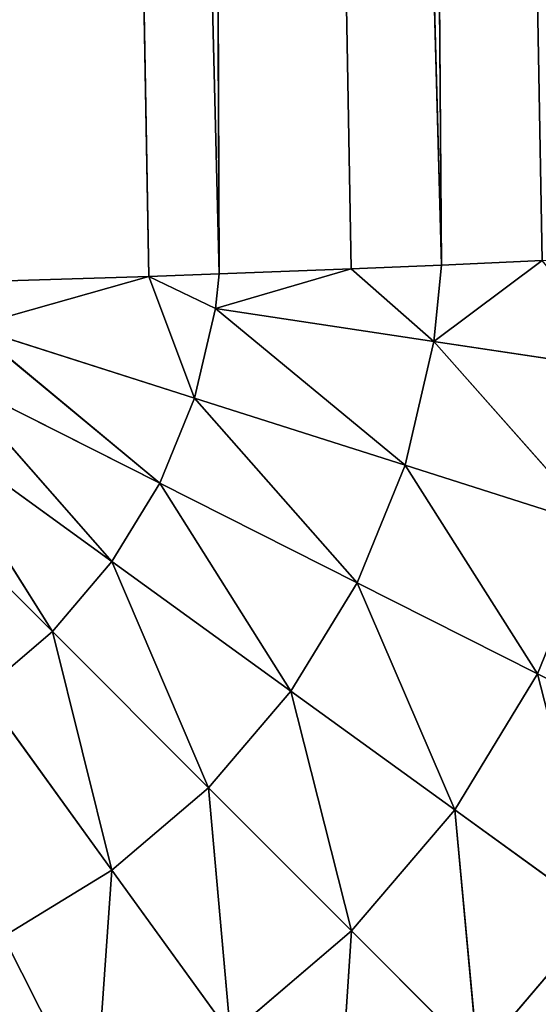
# Model space of a CAD drawing. Extents: x 0 to 500, y 0 to 420.
# Tile 177 of 256: x 437.02 to 438.64, y 61.71 to 64.8. Entities that reach past the tile are written whole.
import ezdxf

# ---------------------------------------------------------------- set-up
doc = ezdxf.new("R2010")
doc.units = 0
doc.header["$LTSCALE"] = 25.4
doc.layers.get('0').update_dxf_attribs({"linetype": 'CONTINUOUS'})

# ---------------------------------------------------------------- blocks, each defined once
blk = doc.blocks.new('5902539864175_-_S_STL')
at = {"color": 0}
for p, q in [((438.007, 38.2071, 358.8353), (438.0587, 37.6797, 358.0586)), ((438.007, 38.2071, 358.8353), (438.0587, 37.6797, 358.0586)), ((438.4542, 38.2071, 358.4542), (438.0587, 37.6797, 358.0586)), ((438.4542, 38.2071, 358.4542), (438.0587, 37.6797, 358.0586)), ((438.4542, 38.2071, 358.4542), (438.3822, 37.6797, 357.6791)), ((438.8353, 38.2071, 358.007), (438.3822, 37.6797, 357.6791)), ((438.4542, 38.2071, 358.4542), (438.3822, 37.6797, 357.6791)), ((438.8353, 38.2071, 358.007), (438.3822, 37.6797, 357.6791)), ((438.4542, 38.2071, 358.4542), (438.8353, 38.2071, 358.007)), ((438.4542, 38.2071, 358.4542), (438.8353, 38.2071, 358.007)), ((438.8353, 38.2071, 358.007), (438.6415, 37.6797, 357.2532)), ((439.1409, 38.2071, 357.5052), (438.6415, 37.6797, 357.2532)), ((438.8353, 38.2071, 358.007), (438.6415, 37.6797, 357.2532)), ((439.1409, 38.2071, 357.5052), (438.6415, 37.6797, 357.2532)), ((437.2532, 37.6797, 358.6415), (436.9677, 37.2442, 358.0759)), ((437.2532, 37.6797, 358.6415), (436.9677, 37.2442, 358.0759)), ((437.2532, 37.6797, 358.6415), (437.3076, 37.2442, 357.8688)), ((437.2532, 37.6797, 358.6415), (437.3076, 37.2442, 357.8688)), ((437.6791, 37.6797, 358.3821), (437.3076, 37.2442, 357.8688)), ((437.6791, 37.6797, 358.3821), (437.3076, 37.2442, 357.8688)), ((437.6791, 37.6797, 358.3821), (437.6106, 37.2442, 357.6106)), ((438.0587, 37.6797, 358.0586), (437.6106, 37.2442, 357.6106)), ((437.6791, 37.6797, 358.3821), (437.6106, 37.2442, 357.6106)), ((438.0587, 37.6797, 358.0586), (437.6106, 37.2442, 357.6106)), ((437.6791, 37.6797, 358.3821), (438.0587, 37.6797, 358.0586)), ((437.6791, 37.6797, 358.3821), (438.0587, 37.6797, 358.0586)), ((438.0587, 37.6797, 358.0586), (437.8688, 37.2442, 357.3076)), ((438.3822, 37.6797, 357.6791), (437.8688, 37.2442, 357.3076)), ((438.0587, 37.6797, 358.0586), (437.8688, 37.2442, 357.3076)), ((438.3822, 37.6797, 357.6791), (437.8688, 37.2442, 357.3076)), ((438.0587, 37.6797, 358.0586), (438.3822, 37.6797, 357.6791)), ((438.0587, 37.6797, 358.0586), (438.3822, 37.6797, 357.6791)), ((438.3822, 37.6797, 357.6791), (438.0759, 37.2442, 356.9677)), ((438.6415, 37.6797, 357.2532), (438.0759, 37.2442, 356.9677)), ((438.3822, 37.6797, 357.6791), (438.0759, 37.2442, 356.9677)), ((438.6415, 37.6797, 357.2532), (438.0759, 37.2442, 356.9677)), ((438.6415, 37.6797, 357.2532), (438.2265, 37.2442, 356.5992)), ((438.8302, 37.6797, 356.7915), (438.2265, 37.2442, 356.5992)), ((438.6415, 37.6797, 357.2532), (438.2265, 37.2442, 356.5992)), ((438.8302, 37.6797, 356.7915), (438.2265, 37.2442, 356.5992)), ((438.8302, 37.6797, 356.7915), (438.3169, 37.2442, 356.2115)), ((438.9434, 37.6797, 356.3059), (438.3169, 37.2442, 356.2115)), ((438.8302, 37.6797, 356.7915), (438.3169, 37.2442, 356.2115)), ((438.9434, 37.6797, 356.3059), (438.3169, 37.2442, 356.2115)), ((438.3822, 37.6797, 357.6791), (438.6415, 37.6797, 357.2532)), ((438.3822, 37.6797, 357.6791), (438.6415, 37.6797, 357.2532)), ((438.6415, 37.6797, 357.2532), (438.8302, 37.6797, 356.7915)), ((438.6415, 37.6797, 357.2532), (438.8302, 37.6797, 356.7915)), ((438.6563, 37.442, 355.9573), (438.1063, 36.2492, 325.2864)), ((438.6563, 37.442, 355.9573), (438.1063, 36.2492, 325.2864)), ((438.3169, 37.2442, 356.2115), (438.6563, 37.442, 355.9573)), ((438.3169, 37.2442, 356.2115), (438.6563, 37.442, 355.9573)), ((438.6563, 37.442, 355.9573), (438.341, 37.244, 355.9719)), ((438.6563, 37.442, 355.9573), (438.341, 37.244, 355.9719)), ((437.3076, 37.2442, 357.8688), (436.9015, 36.911, 357.3075)), ((437.3076, 37.2442, 357.8688), (436.9015, 36.911, 357.3075)), ((436.9677, 37.2442, 358.0759), (437.3076, 37.2442, 357.8688)), ((436.9677, 37.2442, 358.0759), (437.3076, 37.2442, 357.8688)), ((437.3076, 37.2442, 357.8688), (437.1207, 36.911, 357.1207)), ((437.6106, 37.2442, 357.6106), (437.1207, 36.911, 357.1207)), ((437.3076, 37.2442, 357.8688), (437.1207, 36.911, 357.1207)), ((437.6106, 37.2442, 357.6106), (437.1207, 36.911, 357.1207)), ((437.6106, 37.2442, 357.6106), (437.3075, 36.911, 356.9015)), ((437.8688, 37.2442, 357.3076), (437.3075, 36.911, 356.9015)), ((437.6106, 37.2442, 357.6106), (437.3075, 36.911, 356.9015)), ((437.8688, 37.2442, 357.3076), (437.3075, 36.911, 356.9015)), ((437.3076, 37.2442, 357.8688), (437.6106, 37.2442, 357.6106)), ((437.3076, 37.2442, 357.8688), (437.6106, 37.2442, 357.6106)), ((437.8688, 37.2442, 357.3076), (437.4573, 36.911, 356.6554)), ((438.0759, 37.2442, 356.9677), (437.4573, 36.911, 356.6554)), ((437.8688, 37.2442, 357.3076), (437.4573, 36.911, 356.6554)), ((438.0759, 37.2442, 356.9677), (437.4573, 36.911, 356.6554)), ((438.341, 37.244, 355.9719), (437.5114, 35.8996, 325.3087)), ((438.341, 37.244, 355.9719), (437.5114, 35.8996, 325.3087)), ((438.0759, 37.2442, 356.9677), (437.5663, 36.911, 356.3888)), ((438.2265, 37.2442, 356.5992), (437.5663, 36.911, 356.3888)), ((438.0759, 37.2442, 356.9677), (437.5663, 36.911, 356.3888)), ((438.2265, 37.2442, 356.5992), (437.5663, 36.911, 356.3888)), ((437.6106, 37.2442, 357.6106), (437.8688, 37.2442, 357.3076)), ((437.6106, 37.2442, 357.6106), (437.8688, 37.2442, 357.3076)), ((438.2265, 37.2442, 356.5992), (437.6317, 36.911, 356.1082)), ((438.3169, 37.2442, 356.2115), (437.6317, 36.911, 356.1082)), ((438.2265, 37.2442, 356.5992), (437.6317, 36.911, 356.1082)), ((438.3169, 37.2442, 356.2115), (437.6317, 36.911, 356.1082)), ((437.8688, 37.2442, 357.3076), (438.0759, 37.2442, 356.9677)), ((437.8688, 37.2442, 357.3076), (438.0759, 37.2442, 356.9677)), ((438.3169, 37.2442, 356.2115), (438.0579, 37.0926, 355.9839)), ((438.3169, 37.2442, 356.2115), (438.0579, 37.0926, 355.9839)), ((438.341, 37.244, 355.9719), (438.0579, 37.0926, 355.9839)), ((438.341, 37.244, 355.9719), (438.0579, 37.0926, 355.9839)), ((438.0759, 37.2442, 356.9677), (438.2265, 37.2442, 356.5992)), ((438.0759, 37.2442, 356.9677), (438.2265, 37.2442, 356.5992)), ((438.1063, 36.2492, 325.2864), (438.341, 37.244, 355.9719)), ((438.1063, 36.2492, 325.2864), (438.341, 37.244, 355.9719)), ((438.2265, 37.2442, 356.5992), (438.3169, 37.2442, 356.2115)), ((438.2265, 37.2442, 356.5992), (438.3169, 37.2442, 356.2115)), ((438.341, 37.244, 355.9719), (438.3169, 37.2442, 356.2115)), ((438.341, 37.244, 355.9719), (438.3169, 37.2442, 356.2115)), ((438.0579, 37.0926, 355.9839), (437.5114, 35.8996, 325.3087)), ((438.0579, 37.0926, 355.9839), (437.5114, 35.8996, 325.3087)), ((437.6317, 36.911, 356.1082), (438.0579, 37.0926, 355.9839)), ((437.6317, 36.911, 356.1082), (438.0579, 37.0926, 355.9839)), ((438.0579, 37.0926, 355.9839), (437.6441, 36.9108, 355.9998)), ((438.0579, 37.0926, 355.9839), (437.6441, 36.9108, 355.9998)), ((437.1207, 36.911, 357.1207), (436.6004, 36.688, 356.6004)), ((437.1207, 36.911, 357.1207), (436.6004, 36.688, 356.6004)), ((437.1207, 36.911, 357.1207), (436.7115, 36.688, 356.4701)), ((437.3075, 36.911, 356.9015), (436.7115, 36.688, 356.4701)), ((437.1207, 36.911, 357.1207), (436.7115, 36.688, 356.4701)), ((437.3075, 36.911, 356.9015), (436.7115, 36.688, 356.4701)), ((437.3075, 36.911, 356.9015), (436.8005, 36.688, 356.3239)), ((437.4573, 36.911, 356.6554), (436.8005, 36.688, 356.3239)), ((437.3075, 36.911, 356.9015), (436.8005, 36.688, 356.3239)), ((437.4573, 36.911, 356.6554), (436.8005, 36.688, 356.3239)), ((437.4573, 36.911, 356.6554), (436.8653, 36.688, 356.1654)), ((437.5663, 36.911, 356.3888), (436.8653, 36.688, 356.1654)), ((437.4573, 36.911, 356.6554), (436.8653, 36.688, 356.1654)), ((437.5663, 36.911, 356.3888), (436.8653, 36.688, 356.1654)), ((437.6441, 36.9108, 355.9998), (436.8799, 35.6372, 325.3286)), ((437.6441, 36.9108, 355.9998), (436.8799, 35.6372, 325.3286)), ((436.9015, 36.911, 357.3075), (437.1207, 36.911, 357.1207)), ((436.9015, 36.911, 357.3075), (437.1207, 36.911, 357.1207)), ((437.1207, 36.911, 357.1207), (437.3075, 36.911, 356.9015)), ((437.1207, 36.911, 357.1207), (437.3075, 36.911, 356.9015)), ((437.3075, 36.911, 356.9015), (437.4573, 36.911, 356.6554)), ((437.3075, 36.911, 356.9015), (437.4573, 36.911, 356.6554)), ((437.5663, 36.911, 356.3888), (437.423, 36.8313, 356.0075)), ((437.5663, 36.911, 356.3888), (437.423, 36.8313, 356.0075)), ((437.6317, 36.911, 356.1082), (437.423, 36.8313, 356.0075)), ((437.6317, 36.911, 356.1082), (437.423, 36.8313, 356.0075)), ((437.6441, 36.9108, 355.9998), (437.423, 36.8313, 356.0075)), ((437.6441, 36.9108, 355.9998), (437.423, 36.8313, 356.0075)), ((437.4573, 36.911, 356.6554), (437.5663, 36.911, 356.3888)), ((437.4573, 36.911, 356.6554), (437.5663, 36.911, 356.3888)), ((437.5114, 35.8996, 325.3087), (437.6441, 36.9108, 355.9998)), ((437.5114, 35.8996, 325.3087), (437.6441, 36.9108, 355.9998)), ((437.5663, 36.911, 356.3888), (437.6317, 36.911, 356.1082)), ((437.5663, 36.911, 356.3888), (437.6317, 36.911, 356.1082)), ((437.6317, 36.911, 356.1082), (437.6441, 36.9108, 355.9998)), ((437.6317, 36.911, 356.1082), (437.6441, 36.9108, 355.9998)), ((437.423, 36.8313, 356.0075), (436.7706, 36.6618, 356.0276)), ((437.423, 36.8313, 356.0075), (436.7706, 36.6618, 356.0276)), ((436.8653, 36.688, 356.1654), (437.423, 36.8313, 356.0075)), ((436.8653, 36.688, 356.1654), (437.423, 36.8313, 356.0075)), ((437.423, 36.8313, 356.0075), (436.8799, 35.6372, 325.3286)), ((437.423, 36.8313, 356.0075), (436.8799, 35.6372, 325.3286))]:
    blk.add_line(p, q, dxfattribs=at)
mesh = blk.add_polyface(dxfattribs=at)
corners = [(464.1223, 100.1131, 388.6538), (250.015, 32.6371, 357.1892), (35.8777, 100.1131, 388.6538)]
mesh.append_faces([[corners[k] for k in face] for face in [(0, 1, 2)]], dxfattribs={"color": 0})
mesh = blk.add_polyface(dxfattribs=at)
corners = [(464.1223, 100.1131, 388.6538), (258.1481, 32.6552, 357.1977), (250.015, 32.6371, 357.1892)]
mesh.append_faces([[corners[k] for k in face] for face in [(0, 1, 2)]], dxfattribs={"color": 0})
mesh = blk.add_polyface(dxfattribs=at)
corners = [(464.1223, 100.1131, 388.6538), (273.2689, 32.7834, 357.2575), (258.1481, 32.6552, 357.1977)]
mesh.append_faces([[corners[k] for k in face] for face in [(0, 1, 2)]], dxfattribs={"color": 0})
mesh = blk.add_polyface(dxfattribs=at)
corners = [(464.1223, 100.1131, 388.6538), (285.4746, 32.9737, 357.3462), (273.2689, 32.7834, 357.2575)]
mesh.append_faces([[corners[k] for k in face] for face in [(0, 1, 2)]], dxfattribs={"color": 0})
mesh = blk.add_polyface(dxfattribs=at)
corners = [(464.1223, 100.1131, 388.6538), (296.5267, 33.2087, 357.4558), (285.4746, 32.9737, 357.3462)]
mesh.append_faces([[corners[k] for k in face] for face in [(0, 1, 2)]], dxfattribs={"color": 0})
mesh = blk.add_polyface(dxfattribs=at)
corners = [(464.1223, 100.1131, 388.6538), (314.537, 33.708, 357.6886), (296.5267, 33.2087, 357.4558)]
mesh.append_faces([[corners[k] for k in face] for face in [(0, 1, 2)]], dxfattribs={"color": 0})
mesh = blk.add_polyface(dxfattribs=at)
corners = [(464.1223, 100.1131, 388.6538), (319.7732, 33.8777, 357.7677), (314.537, 33.708, 357.6886)]
mesh.append_faces([[corners[k] for k in face] for face in [(0, 1, 2)]], dxfattribs={"color": 0})
mesh = blk.add_polyface(dxfattribs=at)
corners = [(464.1223, 100.1131, 388.6538), (347.0775, 34.9156, 358.2517), (319.7732, 33.8777, 357.7677)]
mesh.append_faces([[corners[k] for k in face] for face in [(0, 1, 2)]], dxfattribs={"color": 0})
mesh = blk.add_polyface(dxfattribs=at)
corners = [(464.1223, 100.1131, 388.6538), (366.2246, 35.7704, 358.6503), (347.0775, 34.9156, 358.2517)]
mesh.append_faces([[corners[k] for k in face] for face in [(0, 1, 2)]], dxfattribs={"color": 0})
mesh = blk.add_polyface(dxfattribs=at)
corners = [(438.7895, 38.8177, 358.7895), (438.8353, 38.2071, 358.007), (438.4542, 38.2071, 358.4542)]
mesh.append_faces([[corners[k] for k in face] for face in [(0, 1, 2)]], dxfattribs={"color": 0})
mesh = blk.add_polyface(dxfattribs=at)
corners = [(438.007, 38.2071, 358.8353), (438.0587, 37.6797, 358.0586), (437.6791, 37.6797, 358.3821)]
mesh.append_faces([[corners[k] for k in face] for face in [(0, 1, 2)]], dxfattribs={"color": 0})
mesh = blk.add_polyface(dxfattribs=at)
corners = [(438.007, 38.2071, 358.8353), (438.4542, 38.2071, 358.4542), (438.0587, 37.6797, 358.0586)]
mesh.append_faces([[corners[k] for k in face] for face in [(0, 1, 2)]], dxfattribs={"color": 0})
mesh = blk.add_polyface(dxfattribs=at)
corners = [(438.4542, 38.2071, 358.4542), (438.3822, 37.6797, 357.6791), (438.0587, 37.6797, 358.0586)]
mesh.append_faces([[corners[k] for k in face] for face in [(0, 1, 2)]], dxfattribs={"color": 0})
mesh = blk.add_polyface(dxfattribs=at)
corners = [(438.8353, 38.2071, 358.007), (438.6415, 37.6797, 357.2532), (438.3822, 37.6797, 357.6791)]
mesh.append_faces([[corners[k] for k in face] for face in [(0, 1, 2)]], dxfattribs={"color": 0})
mesh = blk.add_polyface(dxfattribs=at)
corners = [(438.4542, 38.2071, 358.4542), (438.8353, 38.2071, 358.007), (438.3822, 37.6797, 357.6791)]
mesh.append_faces([[corners[k] for k in face] for face in [(0, 1, 2)]], dxfattribs={"color": 0})
mesh = blk.add_polyface(dxfattribs=at)
corners = [(439.1409, 38.2071, 357.5052), (438.8302, 37.6797, 356.7915), (438.6415, 37.6797, 357.2532)]
mesh.append_faces([[corners[k] for k in face] for face in [(0, 1, 2)]], dxfattribs={"color": 0})
mesh = blk.add_polyface(dxfattribs=at)
corners = [(438.8353, 38.2071, 358.007), (439.1409, 38.2071, 357.5052), (438.6415, 37.6797, 357.2532)]
mesh.append_faces([[corners[k] for k in face] for face in [(0, 1, 2)]], dxfattribs={"color": 0})
mesh = blk.add_polyface(dxfattribs=at)
corners = [(436.7916, 37.6797, 358.8302), (437.2532, 37.6797, 358.6415), (436.9677, 37.2442, 358.0759)]
mesh.append_faces([[corners[k] for k in face] for face in [(0, 1, 2)]], dxfattribs={"color": 0})
mesh = blk.add_polyface(dxfattribs=at)
corners = [(437.2532, 37.6797, 358.6415), (437.3076, 37.2442, 357.8688), (436.9677, 37.2442, 358.0759)]
mesh.append_faces([[corners[k] for k in face] for face in [(0, 1, 2)]], dxfattribs={"color": 0})
mesh = blk.add_polyface(dxfattribs=at)
corners = [(437.2532, 37.6797, 358.6415), (437.6791, 37.6797, 358.3821), (437.3076, 37.2442, 357.8688)]
mesh.append_faces([[corners[k] for k in face] for face in [(0, 1, 2)]], dxfattribs={"color": 0})
mesh = blk.add_polyface(dxfattribs=at)
corners = [(437.6791, 37.6797, 358.3821), (437.6106, 37.2442, 357.6106), (437.3076, 37.2442, 357.8688)]
mesh.append_faces([[corners[k] for k in face] for face in [(0, 1, 2)]], dxfattribs={"color": 0})
mesh = blk.add_polyface(dxfattribs=at)
corners = [(438.0587, 37.6797, 358.0586), (437.8688, 37.2442, 357.3076), (437.6106, 37.2442, 357.6106)]
mesh.append_faces([[corners[k] for k in face] for face in [(0, 1, 2)]], dxfattribs={"color": 0})
mesh = blk.add_polyface(dxfattribs=at)
corners = [(437.6791, 37.6797, 358.3821), (438.0587, 37.6797, 358.0586), (437.6106, 37.2442, 357.6106)]
mesh.append_faces([[corners[k] for k in face] for face in [(0, 1, 2)]], dxfattribs={"color": 0})
mesh = blk.add_polyface(dxfattribs=at)
corners = [(438.3822, 37.6797, 357.6791), (438.0759, 37.2442, 356.9677), (437.8688, 37.2442, 357.3076)]
mesh.append_faces([[corners[k] for k in face] for face in [(0, 1, 2)]], dxfattribs={"color": 0})
mesh = blk.add_polyface(dxfattribs=at)
corners = [(438.0587, 37.6797, 358.0586), (438.3822, 37.6797, 357.6791), (437.8688, 37.2442, 357.3076)]
mesh.append_faces([[corners[k] for k in face] for face in [(0, 1, 2)]], dxfattribs={"color": 0})
mesh = blk.add_polyface(dxfattribs=at)
corners = [(438.6415, 37.6797, 357.2532), (438.2265, 37.2442, 356.5992), (438.0759, 37.2442, 356.9677)]
mesh.append_faces([[corners[k] for k in face] for face in [(0, 1, 2)]], dxfattribs={"color": 0})
mesh = blk.add_polyface(dxfattribs=at)
corners = [(438.3822, 37.6797, 357.6791), (438.6415, 37.6797, 357.2532), (438.0759, 37.2442, 356.9677)]
mesh.append_faces([[corners[k] for k in face] for face in [(0, 1, 2)]], dxfattribs={"color": 0})
mesh = blk.add_polyface(dxfattribs=at)
corners = [(438.6563, 37.442, 355.9573), (438.9767, 37.6796, 355.9409), (438.1063, 36.2492, 325.2864)]
mesh.append_faces([[corners[k] for k in face] for face in [(0, 1, 2)]], dxfattribs={"color": 0})
mesh = blk.add_polyface(dxfattribs=at)
corners = [(438.9767, 37.6796, 355.9409), (438.6472, 36.6773, 325.2623), (438.1063, 36.2492, 325.2864)]
mesh.append_faces([[corners[k] for k in face] for face in [(0, 1, 2)]], dxfattribs={"color": 0})
mesh = blk.add_polyface(dxfattribs=at)
corners = [(438.8302, 37.6797, 356.7915), (438.3169, 37.2442, 356.2115), (438.2265, 37.2442, 356.5992)]
mesh.append_faces([[corners[k] for k in face] for face in [(0, 1, 2)]], dxfattribs={"color": 0})
mesh = blk.add_polyface(dxfattribs=at)
corners = [(438.6415, 37.6797, 357.2532), (438.8302, 37.6797, 356.7915), (438.2265, 37.2442, 356.5992)]
mesh.append_faces([[corners[k] for k in face] for face in [(0, 1, 2)]], dxfattribs={"color": 0})
mesh = blk.add_polyface(dxfattribs=at)
corners = [(438.9434, 37.6797, 356.3059), (438.6563, 37.442, 355.9573), (438.3169, 37.2442, 356.2115)]
mesh.append_faces([[corners[k] for k in face] for face in [(0, 1, 2)]], dxfattribs={"color": 0})
mesh = blk.add_polyface(dxfattribs=at)
corners = [(438.8302, 37.6797, 356.7915), (438.9434, 37.6797, 356.3059), (438.3169, 37.2442, 356.2115)]
mesh.append_faces([[corners[k] for k in face] for face in [(0, 1, 2)]], dxfattribs={"color": 0})
mesh = blk.add_polyface(dxfattribs=at)
corners = [(438.341, 37.244, 355.9719), (438.6563, 37.442, 355.9573), (438.1063, 36.2492, 325.2864)]
mesh.append_faces([[corners[k] for k in face] for face in [(0, 1, 2)]], dxfattribs={"color": 0})
mesh = blk.add_polyface(dxfattribs=at)
corners = [(438.3169, 37.2442, 356.2115), (438.6563, 37.442, 355.9573), (438.341, 37.244, 355.9719)]
mesh.append_faces([[corners[k] for k in face] for face in [(0, 1, 2)]], dxfattribs={"color": 0})
mesh = blk.add_polyface(dxfattribs=at)
corners = [(437.3076, 37.2442, 357.8688), (437.1207, 36.911, 357.1207), (436.9015, 36.911, 357.3075)]
mesh.append_faces([[corners[k] for k in face] for face in [(0, 1, 2)]], dxfattribs={"color": 0})
mesh = blk.add_polyface(dxfattribs=at)
corners = [(436.9677, 37.2442, 358.0759), (437.3076, 37.2442, 357.8688), (436.9015, 36.911, 357.3075)]
mesh.append_faces([[corners[k] for k in face] for face in [(0, 1, 2)]], dxfattribs={"color": 0})
mesh = blk.add_polyface(dxfattribs=at)
corners = [(437.6106, 37.2442, 357.6106), (437.3075, 36.911, 356.9015), (437.1207, 36.911, 357.1207)]
mesh.append_faces([[corners[k] for k in face] for face in [(0, 1, 2)]], dxfattribs={"color": 0})
mesh = blk.add_polyface(dxfattribs=at)
corners = [(437.3076, 37.2442, 357.8688), (437.6106, 37.2442, 357.6106), (437.1207, 36.911, 357.1207)]
mesh.append_faces([[corners[k] for k in face] for face in [(0, 1, 2)]], dxfattribs={"color": 0})
mesh = blk.add_polyface(dxfattribs=at)
corners = [(437.8688, 37.2442, 357.3076), (437.4573, 36.911, 356.6554), (437.3075, 36.911, 356.9015)]
mesh.append_faces([[corners[k] for k in face] for face in [(0, 1, 2)]], dxfattribs={"color": 0})
mesh = blk.add_polyface(dxfattribs=at)
corners = [(437.6106, 37.2442, 357.6106), (437.8688, 37.2442, 357.3076), (437.3075, 36.911, 356.9015)]
mesh.append_faces([[corners[k] for k in face] for face in [(0, 1, 2)]], dxfattribs={"color": 0})
mesh = blk.add_polyface(dxfattribs=at)
corners = [(438.0759, 37.2442, 356.9677), (437.5663, 36.911, 356.3888), (437.4573, 36.911, 356.6554)]
mesh.append_faces([[corners[k] for k in face] for face in [(0, 1, 2)]], dxfattribs={"color": 0})
mesh = blk.add_polyface(dxfattribs=at)
corners = [(437.8688, 37.2442, 357.3076), (438.0759, 37.2442, 356.9677), (437.4573, 36.911, 356.6554)]
mesh.append_faces([[corners[k] for k in face] for face in [(0, 1, 2)]], dxfattribs={"color": 0})
mesh = blk.add_polyface(dxfattribs=at)
corners = [(438.0579, 37.0926, 355.9839), (438.341, 37.244, 355.9719), (437.5114, 35.8996, 325.3087)]
mesh.append_faces([[corners[k] for k in face] for face in [(0, 1, 2)]], dxfattribs={"color": 0})
mesh = blk.add_polyface(dxfattribs=at)
corners = [(438.341, 37.244, 355.9719), (438.1063, 36.2492, 325.2864), (437.5114, 35.8996, 325.3087)]
mesh.append_faces([[corners[k] for k in face] for face in [(0, 1, 2)]], dxfattribs={"color": 0})
mesh = blk.add_polyface(dxfattribs=at)
corners = [(438.2265, 37.2442, 356.5992), (437.6317, 36.911, 356.1082), (437.5663, 36.911, 356.3888)]
mesh.append_faces([[corners[k] for k in face] for face in [(0, 1, 2)]], dxfattribs={"color": 0})
mesh = blk.add_polyface(dxfattribs=at)
corners = [(438.0759, 37.2442, 356.9677), (438.2265, 37.2442, 356.5992), (437.5663, 36.911, 356.3888)]
mesh.append_faces([[corners[k] for k in face] for face in [(0, 1, 2)]], dxfattribs={"color": 0})
mesh = blk.add_polyface(dxfattribs=at)
corners = [(438.3169, 37.2442, 356.2115), (438.0579, 37.0926, 355.9839), (437.6317, 36.911, 356.1082)]
mesh.append_faces([[corners[k] for k in face] for face in [(0, 1, 2)]], dxfattribs={"color": 0})
mesh = blk.add_polyface(dxfattribs=at)
corners = [(438.2265, 37.2442, 356.5992), (438.3169, 37.2442, 356.2115), (437.6317, 36.911, 356.1082)]
mesh.append_faces([[corners[k] for k in face] for face in [(0, 1, 2)]], dxfattribs={"color": 0})
mesh = blk.add_polyface(dxfattribs=at)
corners = [(438.3169, 37.2442, 356.2115), (438.341, 37.244, 355.9719), (438.0579, 37.0926, 355.9839)]
mesh.append_faces([[corners[k] for k in face] for face in [(0, 1, 2)]], dxfattribs={"color": 0})
mesh = blk.add_polyface(dxfattribs=at)
corners = [(437.6441, 36.9108, 355.9998), (438.0579, 37.0926, 355.9839), (437.5114, 35.8996, 325.3087)]
mesh.append_faces([[corners[k] for k in face] for face in [(0, 1, 2)]], dxfattribs={"color": 0})
mesh = blk.add_polyface(dxfattribs=at)
corners = [(437.6317, 36.911, 356.1082), (438.0579, 37.0926, 355.9839), (437.6441, 36.9108, 355.9998)]
mesh.append_faces([[corners[k] for k in face] for face in [(0, 1, 2)]], dxfattribs={"color": 0})
mesh = blk.add_polyface(dxfattribs=at)
corners = [(437.1207, 36.911, 357.1207), (436.7115, 36.688, 356.4701), (436.6004, 36.688, 356.6004)]
mesh.append_faces([[corners[k] for k in face] for face in [(0, 1, 2)]], dxfattribs={"color": 0})
mesh = blk.add_polyface(dxfattribs=at)
corners = [(436.9015, 36.911, 357.3075), (437.1207, 36.911, 357.1207), (436.6004, 36.688, 356.6004)]
mesh.append_faces([[corners[k] for k in face] for face in [(0, 1, 2)]], dxfattribs={"color": 0})
mesh = blk.add_polyface(dxfattribs=at)
corners = [(437.3075, 36.911, 356.9015), (436.8005, 36.688, 356.3239), (436.7115, 36.688, 356.4701)]
mesh.append_faces([[corners[k] for k in face] for face in [(0, 1, 2)]], dxfattribs={"color": 0})
mesh = blk.add_polyface(dxfattribs=at)
corners = [(437.1207, 36.911, 357.1207), (437.3075, 36.911, 356.9015), (436.7115, 36.688, 356.4701)]
mesh.append_faces([[corners[k] for k in face] for face in [(0, 1, 2)]], dxfattribs={"color": 0})
mesh = blk.add_polyface(dxfattribs=at)
corners = [(437.4573, 36.911, 356.6554), (436.8653, 36.688, 356.1654), (436.8005, 36.688, 356.3239)]
mesh.append_faces([[corners[k] for k in face] for face in [(0, 1, 2)]], dxfattribs={"color": 0})
mesh = blk.add_polyface(dxfattribs=at)
corners = [(437.3075, 36.911, 356.9015), (437.4573, 36.911, 356.6554), (436.8005, 36.688, 356.3239)]
mesh.append_faces([[corners[k] for k in face] for face in [(0, 1, 2)]], dxfattribs={"color": 0})
mesh = blk.add_polyface(dxfattribs=at)
corners = [(437.5663, 36.911, 356.3888), (437.423, 36.8313, 356.0075), (436.8653, 36.688, 356.1654)]
mesh.append_faces([[corners[k] for k in face] for face in [(0, 1, 2)]], dxfattribs={"color": 0})
mesh = blk.add_polyface(dxfattribs=at)
corners = [(437.4573, 36.911, 356.6554), (437.5663, 36.911, 356.3888), (436.8653, 36.688, 356.1654)]
mesh.append_faces([[corners[k] for k in face] for face in [(0, 1, 2)]], dxfattribs={"color": 0})
mesh = blk.add_polyface(dxfattribs=at)
corners = [(437.423, 36.8313, 356.0075), (437.6441, 36.9108, 355.9998), (436.8799, 35.6372, 325.3286)]
mesh.append_faces([[corners[k] for k in face] for face in [(0, 1, 2)]], dxfattribs={"color": 0})
mesh = blk.add_polyface(dxfattribs=at)
corners = [(437.6441, 36.9108, 355.9998), (437.5114, 35.8996, 325.3087), (436.8799, 35.6372, 325.3286)]
mesh.append_faces([[corners[k] for k in face] for face in [(0, 1, 2)]], dxfattribs={"color": 0})
mesh = blk.add_polyface(dxfattribs=at)
corners = [(437.5663, 36.911, 356.3888), (437.6317, 36.911, 356.1082), (437.423, 36.8313, 356.0075)]
mesh.append_faces([[corners[k] for k in face] for face in [(0, 1, 2)]], dxfattribs={"color": 0})
mesh = blk.add_polyface(dxfattribs=at)
corners = [(437.6317, 36.911, 356.1082), (437.6441, 36.9108, 355.9998), (437.423, 36.8313, 356.0075)]
mesh.append_faces([[corners[k] for k in face] for face in [(0, 1, 2)]], dxfattribs={"color": 0})
mesh = blk.add_polyface(dxfattribs=at)
corners = [(436.8653, 36.688, 356.1654), (437.423, 36.8313, 356.0075), (436.7706, 36.6618, 356.0276)]
mesh.append_faces([[corners[k] for k in face] for face in [(0, 1, 2)]], dxfattribs={"color": 0})
mesh = blk.add_polyface(dxfattribs=at)
corners = [(436.7706, 36.6618, 356.0276), (437.423, 36.8313, 356.0075), (436.8799, 35.6372, 325.3286)]
mesh.append_faces([[corners[k] for k in face] for face in [(0, 1, 2)]], dxfattribs={"color": 0})

msp = doc.modelspace()

# ---------------------------------------------------------------- block references
at = {"color": 254, "extrusion": (0, -1, -5.55112e-17)}
msp.add_blockref('5902539864175_-_S_STL', (0, 0, -420), dxfattribs=at)

doc.saveas('drawing.dxf')
